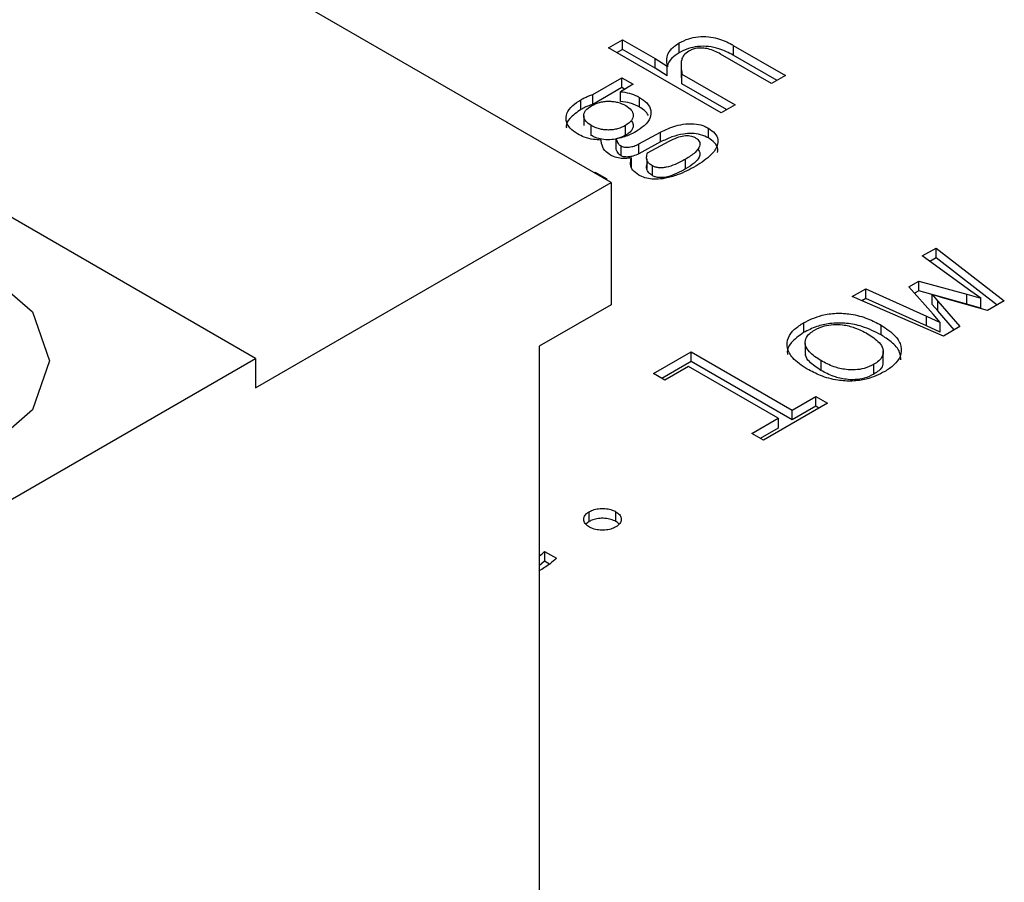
# Model space of a CAD drawing. Header units: millimetres. Extents: x 0 to 420, y 0 to 297.
# Tile 60 of 138: x 88.089 to 88.911, y 49.634 to 50.354. Entities that reach past the tile are written whole.
import ezdxf

# ---------------------------------------------------------------- set-up
doc = ezdxf.new("R2010")
doc.units = ezdxf.units.MM

msp = doc.modelspace()

# ---------------------------------------------------------------- linework, layer by layer
at = {"color": 7, "linetype": 'Continuous', "lineweight": 25}
for p, q in [((88.58254, 50.21786), (87.16833, 51.03427)), ((88.28556, 50.07091), (86.87135, 50.88732)), ((88.58049, 50.33035), (88.5921, 50.33705)), ((88.5921, 50.33705), (88.61929, 50.32135)), ((88.5921, 50.32889), (88.5921, 50.33705)), ((88.63939, 50.32614), (88.63939, 50.33431)), ((88.67454, 50.27606), (88.58049, 50.33035)), ((88.5921, 50.32889), (88.58756, 50.32627)), ((88.61929, 50.31319), (88.5921, 50.32889)), ((88.71669, 50.30039), (88.67399, 50.32504)), ((88.68466, 50.33228), (88.7283, 50.30709)), ((88.68466, 50.33228), (88.68466, 50.32412)), ((88.61929, 50.32135), (88.62942, 50.31505)), ((88.61929, 50.31319), (88.61929, 50.32135)), ((88.6412, 50.31819), (88.6412, 50.31002)), ((88.72123, 50.30301), (88.68466, 50.32412)), ((88.62942, 50.30689), (88.61929, 50.31319)), ((88.62942, 50.30689), (88.62942, 50.31505)), ((88.64181, 50.30019), (88.6415, 50.31002)), ((88.56732, 50.29126), (88.59155, 50.30525)), ((88.59155, 50.30525), (88.60098, 50.29981)), ((88.59155, 50.29708), (88.59155, 50.30525)), ((88.64181, 50.30835), (88.68615, 50.28276)), ((88.64181, 50.30019), (88.64181, 50.30835)), ((88.7283, 50.30709), (88.71669, 50.30039)), ((88.59155, 50.29708), (88.56732, 50.28309)), ((88.60098, 50.29981), (88.59031, 50.29364)), ((88.59031, 50.28548), (88.59031, 50.29364)), ((88.59391, 50.29572), (88.59155, 50.29708)), ((88.67907, 50.27868), (88.64181, 50.30019)), ((88.55735, 50.27878), (88.55735, 50.28694)), ((88.56732, 50.28309), (88.56732, 50.29126)), ((88.60628, 50.28076), (88.60628, 50.28892)), ((88.68615, 50.28276), (88.67454, 50.27606)), ((88.55979, 50.27359), (88.55979, 50.26542)), ((88.56592, 50.25718), (88.56592, 50.26535)), ((88.59475, 50.25727), (88.59475, 50.26544)), ((88.60581, 50.25006), (88.62397, 50.25982)), ((88.62397, 50.25165), (88.62397, 50.25982)), ((88.66394, 50.25503), (88.66394, 50.26319)), ((88.58672, 50.24616), (88.58672, 50.25433)), ((88.62397, 50.25165), (88.60581, 50.24189)), ((88.61298, 50.24259), (88.63106, 50.25231)), ((88.59093, 50.24023), (88.59093, 50.24839)), ((88.60581, 50.24189), (88.60581, 50.25006)), ((88.5995, 50.23024), (88.5995, 50.23841)), ((88.61231, 50.23759), (88.61231, 50.22942)), ((88.64477, 50.22912), (88.64477, 50.23728)), ((88.56848, 50.22598), (88.56927, 50.22644)), ((88.56927, 50.22644), (88.57893, 50.22086)), ((88.56927, 50.22553), (88.56927, 50.22644)), ((88.61711, 50.22358), (88.61711, 50.23175)), ((88.57893, 50.22086), (88.57814, 50.22041)), ((88.28556, 50.04642), (88.58254, 50.21786)), ((88.58254, 50.21786), (88.58254, 50.1158)), ((88.84254, 50.15652), (88.854, 50.16313)), ((88.854, 50.16313), (88.91103, 50.11896)), ((88.854, 50.15496), (88.854, 50.16313)), ((88.88306, 50.1271), (88.84254, 50.15652)), ((88.854, 50.15496), (88.84881, 50.15197)), ((88.90499, 50.11547), (88.854, 50.15496)), ((88.78395, 50.12269), (88.79524, 50.12921)), ((88.79524, 50.12921), (88.84613, 50.10623)), ((88.79524, 50.12105), (88.79524, 50.12921)), ((88.83116, 50.13079), (88.8395, 50.1356)), ((88.8515, 50.1078), (88.83116, 50.13079)), ((88.8395, 50.1356), (88.87963, 50.12449)), ((88.8395, 50.12743), (88.8395, 50.1356)), ((88.86031, 50.08967), (88.78395, 50.12269)), ((88.79524, 50.12105), (88.79203, 50.11919)), ((88.84613, 50.09806), (88.79524, 50.12105)), ((88.8395, 50.12743), (88.83595, 50.12538)), ((88.87963, 50.11632), (88.8395, 50.12743)), ((88.85072, 50.12426), (88.85563, 50.11882)), ((88.85937, 50.12143), (88.85072, 50.12426)), ((88.85072, 50.1161), (88.85072, 50.12426)), ((88.89701, 50.11086), (88.85937, 50.12143)), ((88.87963, 50.12449), (88.89147, 50.12116)), ((88.87963, 50.11632), (88.87963, 50.12449)), ((88.89147, 50.12116), (88.88306, 50.1271)), ((88.89147, 50.11299), (88.89147, 50.12116)), ((88.58254, 50.1158), (88.52244, 50.0811)), ((88.85563, 50.11066), (88.85072, 50.1161)), ((88.85563, 50.11882), (88.87394, 50.09754)), ((88.85563, 50.11066), (88.85563, 50.11882)), ((88.89147, 50.11299), (88.87963, 50.11632)), ((88.91103, 50.11896), (88.89701, 50.11086)), ((88.84613, 50.10623), (88.8575, 50.1011)), ((88.84613, 50.09806), (88.84613, 50.10623)), ((88.8575, 50.1011), (88.8515, 50.1078)), ((88.86925, 50.09483), (88.85563, 50.11066)), ((88.74343, 50.10074), (88.74343, 50.09257)), ((88.8081, 50.09059), (88.8081, 50.09876)), ((88.8575, 50.09293), (88.84613, 50.09806)), ((88.8575, 50.09293), (88.8575, 50.1011)), ((88.87394, 50.09754), (88.86031, 50.08967)), ((88.52244, 50.0811), (88.52244, 48.86037)), ((88.74474, 50.0833), (88.74474, 50.07513)), ((87.81887, 49.8015), (88.28556, 50.07091)), ((88.28556, 50.07091), (88.28556, 50.04642)), ((88.6179, 50.05832), (88.64938, 50.07649)), ((88.64938, 50.07649), (88.73377, 50.02778)), ((88.64938, 50.06833), (88.64938, 50.07649)), ((88.80991, 50.06926), (88.80991, 50.07743)), ((88.64938, 50.06833), (88.62497, 50.05424)), ((88.6472, 50.06426), (88.62741, 50.05283)), ((88.72208, 50.02103), (88.6472, 50.06426)), ((88.73377, 50.01961), (88.64938, 50.06833)), ((88.75784, 50.06912), (88.75784, 50.06095)), ((88.8021, 50.05789), (88.8021, 50.06606)), ((88.62741, 50.05283), (88.6179, 50.05832)), ((88.73377, 50.02778), (88.75364, 50.03925)), ((88.75364, 50.03925), (88.7633, 50.03367)), ((88.75364, 50.03108), (88.75364, 50.03925)), ((88.7633, 50.03367), (88.70977, 50.00277)), ((88.75364, 50.03108), (88.73377, 50.01961)), ((88.75623, 50.02959), (88.75364, 50.03108)), ((88.70011, 50.00835), (88.72208, 50.02103)), ((88.72208, 50.02103), (88.72208, 50.01287)), ((88.73377, 50.01961), (88.73377, 50.02778)), ((88.72208, 50.01287), (88.70718, 50.00426)), ((88.70977, 50.00277), (88.70011, 50.00835)), ((88.56437, 49.93487), (88.56437, 49.94303)), ((88.58658, 49.93482), (88.58658, 49.94299)), ((88.56437, 49.93487), (88.56147, 49.93257)), ((88.52705, 49.90988), (88.53702, 49.90412)), ((88.52705, 49.90988), (88.52705, 49.90172)), ((88.52705, 49.90172), (88.52244, 49.89776)), ((88.53127, 49.89928), (88.52705, 49.90172))]:
    msp.add_line(p, q, dxfattribs=at)
at = {"color": 7, "linetype": 'Continuous', "lineweight": 25, "flags": 128}
msp.add_lwpolyline([(87.79766, 50.14439), (87.85767, 50.16754), (87.92847, 50.17567), (87.99927, 50.16754), (88.05928, 50.14439), (88.09939, 50.10974), (88.11347, 50.06887), (88.09939, 50.028), (88.05928, 49.99336), (87.99927, 49.97021), (87.92847, 49.96208), (87.85767, 49.97021), (87.79766, 49.99336), (87.75755, 50.028), (87.74347, 50.06887), (87.75755, 50.10974), (87.79766, 50.14439)], dxfattribs=at)
at = {"color": 7, "linetype": 'Continuous', "lineweight": 25}
for points, knots in [([(88.62942, 50.31505), (88.62923, 50.31698), (88.62878, 50.32158), (88.63111, 50.32867), (88.63678, 50.33253), (88.63939, 50.33431)], [0, 0, 0, 0, 0.278617, 0.667859, 1, 1, 1, 1]), ([(88.63939, 50.33431), (88.64193, 50.3356), (88.64659, 50.33799), (88.65527, 50.3398), (88.66379, 50.33979), (88.67372, 50.33773), (88.68031, 50.33476), (88.68423, 50.33253), (88.68466, 50.33228)], [0, 0, 0, 0, 0.195335, 0.359181, 0.523498, 0.680072, 0.964289, 1, 1, 1, 1]), ([(88.63939, 50.32614), (88.6372, 50.32467), (88.6324, 50.32145), (88.62963, 50.31708), (88.6296, 50.31462), (88.6296, 50.31447)], [0, 0, 0, 0, 0.440976, 0.965634, 1, 1, 1, 1]), ([(88.68466, 50.32412), (88.68084, 50.32611), (88.67475, 50.32929), (88.6641, 50.33165), (88.65511, 50.33163), (88.64644, 50.32974), (88.6419, 50.32742), (88.63939, 50.32614)], [0, 0, 0, 0, 0.296867, 0.472764, 0.650046, 0.807006, 1, 1, 1, 1]), ([(88.6475, 50.32747), (88.64592, 50.32639), (88.64287, 50.3243), (88.64035, 50.31761), (88.64118, 50.31233), (88.64181, 50.30835)], [0, 0, 0, 0, 0.208687, 0.403338, 1, 1, 1, 1]), ([(88.67399, 50.32504), (88.67075, 50.32674), (88.66631, 50.32907), (88.65896, 50.33024), (88.65422, 50.33002), (88.65032, 50.32895), (88.64836, 50.32792), (88.6475, 50.32747)], [0, 0, 0, 0, 0.424512, 0.581572, 0.739635, 0.884372, 1, 1, 1, 1]), ([(88.59031, 50.29364), (88.59286, 50.29332), (88.59807, 50.29267), (88.6032, 50.29062), (88.60571, 50.28924), (88.60628, 50.28892)], [0, 0, 0, 0, 0.427648, 0.86962, 1, 1, 1, 1]), ([(88.55454, 50.25842), (88.55233, 50.25991), (88.54758, 50.26309), (88.54445, 50.26919), (88.54528, 50.27588), (88.54971, 50.28201), (88.55494, 50.28539), (88.55735, 50.28694)], [0, 0, 0, 0, 0.182576, 0.391956, 0.57598, 0.805124, 1, 1, 1, 1]), ([(88.55735, 50.28694), (88.55856, 50.2876), (88.56068, 50.28876), (88.56406, 50.29018), (88.56623, 50.2909), (88.56732, 50.29126)], [0, 0, 0, 0, 0.400325, 0.698903, 1, 1, 1, 1]), ([(88.56615, 50.28195), (88.56828, 50.28299), (88.5714, 50.28453), (88.57653, 50.2855), (88.58042, 50.28576), (88.58432, 50.28556), (88.58952, 50.28464), (88.59267, 50.28309), (88.59482, 50.28204)], [0, 0, 0, 0, 0.2572035, 0.3773896, 0.498249, 0.6198844, 0.7406148, 1, 1, 1, 1]), ([(88.60628, 50.28076), (88.60505, 50.28141), (88.60268, 50.28266), (88.59746, 50.28454), (88.59312, 50.28511), (88.59031, 50.28548)], [0, 0, 0, 0, 0.274933, 0.52892, 1, 1, 1, 1]), ([(88.60628, 50.28892), (88.60849, 50.28744), (88.61324, 50.28425), (88.61637, 50.27816), (88.61553, 50.27145), (88.61107, 50.26533), (88.60585, 50.26194), (88.60347, 50.2604)], [0, 0, 0, 0, 0.182598, 0.392004, 0.576066, 0.806809, 1, 1, 1, 1]), ([(88.55735, 50.27878), (88.55396, 50.27638), (88.5482, 50.27229), (88.54464, 50.2666), (88.54517, 50.26399), (88.54526, 50.26355)], [0, 0, 0, 0, 0.542117, 0.92215, 1, 1, 1, 1]), ([(88.56732, 50.28309), (88.56587, 50.28261), (88.56336, 50.28176), (88.56006, 50.28027), (88.55825, 50.27928), (88.55735, 50.27878)], [0, 0, 0, 0, 0.400971, 0.699373, 1, 1, 1, 1]), ([(88.56592, 50.26535), (88.56429, 50.26651), (88.56105, 50.26881), (88.55956, 50.27259), (88.55997, 50.27562), (88.56154, 50.27877), (88.56428, 50.28066), (88.56615, 50.28195)], [0, 0, 0, 0, 0.239621, 0.476002, 0.605403, 0.732202, 1, 1, 1, 1]), ([(88.59482, 50.28204), (88.59653, 50.28086), (88.59988, 50.27856), (88.60127, 50.27474), (88.60092, 50.27173), (88.59936, 50.2686), (88.59662, 50.26672), (88.59475, 50.26544)], [0, 0, 0, 0, 0.245061, 0.480682, 0.607709, 0.732858, 1, 1, 1, 1]), ([(88.61384, 50.27375), (88.61287, 50.27518), (88.6111, 50.2778), (88.60778, 50.27983), (88.60628, 50.28076)], [0, 0, 0, 0, 0.547421, 1, 1, 1, 1]), ([(88.59954, 50.26944), (88.60017, 50.2684), (88.60156, 50.26614), (88.60063, 50.26249), (88.59815, 50.25942), (88.59575, 50.25791), (88.59475, 50.25727)], [0, 0, 0, 0, 0.244724, 0.537498, 0.805963, 1, 1, 1, 1]), ([(88.59475, 50.26544), (88.5926, 50.26438), (88.58946, 50.26283), (88.58429, 50.26185), (88.5804, 50.26158), (88.57649, 50.26179), (88.57126, 50.26273), (88.56809, 50.26428), (88.56592, 50.26535)], [0, 0, 0, 0, 0.258049, 0.378026, 0.498266, 0.619273, 0.739785, 1, 1, 1, 1]), ([(88.60347, 50.2604), (88.60153, 50.25937), (88.59812, 50.25757), (88.59246, 50.25549), (88.58865, 50.25472), (88.58672, 50.25433)], [0, 0, 0, 0, 0.395845, 0.693539, 1, 1, 1, 1]), ([(88.62397, 50.25982), (88.62801, 50.26178), (88.6343, 50.26483), (88.64494, 50.267), (88.65352, 50.26693), (88.66, 50.26528), (88.66291, 50.26374), (88.66394, 50.26319)], [0, 0, 0, 0, 0.348859, 0.542496, 0.737896, 0.906927, 1, 1, 1, 1]), ([(88.66394, 50.26319), (88.66591, 50.26181), (88.66983, 50.25906), (88.6722, 50.25385), (88.67149, 50.24763), (88.66591, 50.23959), (88.658, 50.23452), (88.65326, 50.23148)], [0, 0, 0, 0, 0.147753, 0.294129, 0.435313, 0.661551, 1, 1, 1, 1]), ([(88.57418, 50.25321), (88.5721, 50.25336), (88.56721, 50.25372), (88.56022, 50.25538), (88.55633, 50.25746), (88.55454, 50.25842)], [0, 0, 0, 0, 0.283377, 0.669334, 1, 1, 1, 1]), ([(88.59475, 50.25727), (88.59254, 50.2562), (88.58865, 50.25432), (88.58147, 50.2533), (88.57509, 50.25371), (88.56979, 50.25517), (88.56712, 50.25656), (88.56592, 50.25718)], [0, 0, 0, 0, 0.264201, 0.465319, 0.667219, 0.849696, 1, 1, 1, 1]), ([(88.58197, 50.24079), (88.58028, 50.24198), (88.57628, 50.24479), (88.57481, 50.24937), (88.57432, 50.25232), (88.57418, 50.25321)], [0, 0, 0, 0, 0.338813, 0.800468, 1, 1, 1, 1]), ([(88.58672, 50.25433), (88.58705, 50.2533), (88.58755, 50.25174), (88.58893, 50.24968), (88.59025, 50.24883), (88.59093, 50.24839)], [0, 0, 0, 0, 0.4804285, 0.7315261, 1, 1, 1, 1]), ([(88.66394, 50.25503), (88.66184, 50.25605), (88.6578, 50.25801), (88.65019, 50.25892), (88.64182, 50.2584), (88.63271, 50.25597), (88.62699, 50.25314), (88.62397, 50.25165)], [0, 0, 0, 0, 0.1799725, 0.3467936, 0.4992842, 0.7358663, 1, 1, 1, 1]), ([(88.63106, 50.25231), (88.63321, 50.25338), (88.63696, 50.25524), (88.64222, 50.25681), (88.64599, 50.25713), (88.6485, 50.25693), (88.65084, 50.25633), (88.65213, 50.25567), (88.6528, 50.25532)], [0, 0, 0, 0, 0.341509, 0.593379, 0.696805, 0.794024, 0.892651, 1, 1, 1, 1]), ([(88.6528, 50.25532), (88.65355, 50.25483), (88.65502, 50.25387), (88.65636, 50.25211), (88.65688, 50.25019), (88.65636, 50.24697), (88.65272, 50.24226), (88.64762, 50.23907), (88.64477, 50.23728)], [0, 0, 0, 0, 0.094421, 0.184061, 0.274979, 0.372999, 0.649431, 1, 1, 1, 1]), ([(88.67141, 50.24302), (88.67158, 50.24387), (88.67215, 50.24662), (88.66965, 50.25102), (88.66574, 50.25376), (88.66394, 50.25503)], [0, 0, 0, 0, 0.192614, 0.627991, 1, 1, 1, 1]), ([(88.59093, 50.24023), (88.59008, 50.2408), (88.58859, 50.24179), (88.58749, 50.2439), (88.58701, 50.2453), (88.58672, 50.24616)], [0, 0, 0, 0, 0.340751, 0.595599, 1, 1, 1, 1]), ([(88.59093, 50.24839), (88.59149, 50.24812), (88.59261, 50.24758), (88.59502, 50.24722), (88.59819, 50.24735), (88.6021, 50.24825), (88.6045, 50.24942), (88.60581, 50.25006)], [0, 0, 0, 0, 0.12976, 0.259708, 0.436283, 0.69412, 1, 1, 1, 1]), ([(88.65461, 50.2456), (88.65498, 50.24531), (88.65627, 50.24431), (88.657, 50.24196), (88.65607, 50.23823), (88.65205, 50.23363), (88.64734, 50.23071), (88.64477, 50.22912)], [0, 0, 0, 0, 0.056705, 0.197645, 0.364694, 0.653553, 1, 1, 1, 1]), ([(88.5995, 50.23841), (88.59786, 50.23813), (88.59466, 50.2376), (88.58943, 50.23804), (88.58512, 50.23917), (88.58285, 50.24034), (88.58197, 50.24079)], [0, 0, 0, 0, 0.266833, 0.520607, 0.814721, 1, 1, 1, 1]), ([(88.60581, 50.24189), (88.60418, 50.24111), (88.60167, 50.23992), (88.5975, 50.23912), (88.59448, 50.23906), (88.59223, 50.23956), (88.59131, 50.24003), (88.59093, 50.24023)], [0, 0, 0, 0, 0.377087, 0.577941, 0.780402, 0.908461, 1, 1, 1, 1]), ([(88.60581, 50.22406), (88.60388, 50.22538), (88.60016, 50.22794), (88.59835, 50.23316), (88.5991, 50.23657), (88.5995, 50.23841)], [0, 0, 0, 0, 0.332586, 0.6396, 1, 1, 1, 1]), ([(88.61711, 50.23175), (88.61617, 50.23237), (88.6143, 50.23361), (88.61252, 50.23607), (88.61202, 50.23914), (88.61263, 50.24135), (88.61298, 50.24259)], [0, 0, 0, 0, 0.213067, 0.422505, 0.675592, 1, 1, 1, 1]), ([(88.64477, 50.23728), (88.64197, 50.23575), (88.6371, 50.23309), (88.63027, 50.23072), (88.62538, 50.23001), (88.62225, 50.23005), (88.61937, 50.23062), (88.61788, 50.23136), (88.61711, 50.23175)], [0, 0, 0, 0, 0.356188, 0.620541, 0.725252, 0.818079, 0.906741, 1, 1, 1, 1]), ([(88.65326, 50.23148), (88.64833, 50.22883), (88.6407, 50.22472), (88.62895, 50.2213), (88.62056, 50.22031), (88.61368, 50.22093), (88.60893, 50.22239), (88.6066, 50.22364), (88.60581, 50.22406)], [0, 0, 0, 0, 0.366266, 0.56738, 0.711947, 0.826646, 0.94116, 1, 1, 1, 1]), ([(88.61711, 50.22358), (88.61601, 50.22433), (88.61366, 50.22592), (88.61184, 50.22951), (88.61235, 50.23243), (88.6129, 50.23419), (88.61298, 50.23442)], [0, 0, 0, 0, 0.251811, 0.5362, 0.9377, 1, 1, 1, 1]), ([(88.64477, 50.22912), (88.64016, 50.22661), (88.63418, 50.22335), (88.62522, 50.22174), (88.6212, 50.222), (88.61874, 50.22272), (88.61754, 50.22336), (88.61711, 50.22358)], [0, 0, 0, 0, 0.577853, 0.750513, 0.848261, 0.946233, 1, 1, 1, 1]), ([(88.74343, 50.10074), (88.7483, 50.10312), (88.7563, 50.10704), (88.77066, 50.10906), (88.78414, 50.10819), (88.79712, 50.10456), (88.80456, 50.10063), (88.8081, 50.09876)], [0, 0, 0, 0, 0.257558, 0.422806, 0.58834, 0.804255, 1, 1, 1, 1]), ([(88.74639, 50.06205), (88.74194, 50.06503), (88.73424, 50.07019), (88.72904, 50.07957), (88.72981, 50.08803), (88.73507, 50.09536), (88.74075, 50.09901), (88.74343, 50.10074)], [0, 0, 0, 0, 0.26852, 0.46509, 0.662738, 0.841004, 1, 1, 1, 1]), ([(88.8081, 50.09059), (88.80302, 50.09319), (88.79449, 50.09754), (88.77925, 50.10073), (88.76587, 50.10055), (88.75339, 50.09766), (88.74693, 50.09436), (88.74343, 50.09257)], [0, 0, 0, 0, 0.275337, 0.461334, 0.648915, 0.810096, 1, 1, 1, 1]), ([(88.75255, 50.09467), (88.75515, 50.09594), (88.75974, 50.09819), (88.76817, 50.09954), (88.77704, 50.09916), (88.78723, 50.09665), (88.79336, 50.09342), (88.7968, 50.09161)], [0, 0, 0, 0, 0.201383, 0.354524, 0.507683, 0.724032, 1, 1, 1, 1]), ([(88.8081, 50.09876), (88.81254, 50.09578), (88.82024, 50.09063), (88.82558, 50.08128), (88.82489, 50.07284), (88.81968, 50.06545), (88.81396, 50.06175), (88.81122, 50.05999)], [0, 0, 0, 0, 0.2677092, 0.463613, 0.660672, 0.837729, 1, 1, 1, 1]), ([(88.74343, 50.09257), (88.73958, 50.08986), (88.73282, 50.08511), (88.72914, 50.0782), (88.72989, 50.07486), (88.73005, 50.07415)], [0, 0, 0, 0, 0.5098507, 0.8953841, 1, 1, 1, 1]), ([(88.75784, 50.06912), (88.75426, 50.07145), (88.74854, 50.07519), (88.74449, 50.08172), (88.74458, 50.0872), (88.7478, 50.09167), (88.75113, 50.09377), (88.75255, 50.09467)], [0, 0, 0, 0, 0.320293, 0.512035, 0.705287, 0.87523, 1, 1, 1, 1]), ([(88.7968, 50.09161), (88.80038, 50.08927), (88.80611, 50.08554), (88.81016, 50.079), (88.81006, 50.07353), (88.80685, 50.06905), (88.80351, 50.06695), (88.8021, 50.06606)], [0, 0, 0, 0, 0.320293, 0.512035, 0.705287, 0.87523, 1, 1, 1, 1]), ([(88.82468, 50.06972), (88.82453, 50.07184), (88.82415, 50.07722), (88.81765, 50.08446), (88.811, 50.08873), (88.8081, 50.09059)], [0, 0, 0, 0, 0.267992, 0.680765, 1, 1, 1, 1]), ([(88.75784, 50.06095), (88.75437, 50.06329), (88.74882, 50.06702), (88.74485, 50.07225), (88.74507, 50.07462), (88.74511, 50.07513)], [0, 0, 0, 0, 0.567102, 0.906595, 1, 1, 1, 1]), ([(88.81122, 50.05999), (88.80635, 50.0576), (88.79836, 50.05369), (88.78402, 50.05168), (88.77056, 50.05255), (88.75749, 50.05619), (88.74998, 50.06016), (88.74639, 50.06205)], [0, 0, 0, 0, 0.256895, 0.42118, 0.585667, 0.801736, 1, 1, 1, 1]), ([(88.8021, 50.06606), (88.7995, 50.06478), (88.79494, 50.06252), (88.78652, 50.06119), (88.77769, 50.06155), (88.76749, 50.06407), (88.76132, 50.0673), (88.75784, 50.06912)], [0, 0, 0, 0, 0.201285, 0.353807, 0.506253, 0.721751, 1, 1, 1, 1]), ([(88.80953, 50.06927), (88.80966, 50.0679), (88.80994, 50.06488), (88.80681, 50.06089), (88.8035, 50.05878), (88.8021, 50.05789)], [0, 0, 0, 0, 0.322827, 0.713312, 1, 1, 1, 1]), ([(88.8021, 50.05789), (88.7995, 50.05661), (88.79494, 50.05436), (88.78652, 50.05302), (88.77769, 50.05339), (88.76749, 50.0559), (88.76132, 50.05913), (88.75784, 50.06095)], [0, 0, 0, 0, 0.201285, 0.353807, 0.506253, 0.721751, 1, 1, 1, 1]), ([(88.56445, 49.93021), (88.56335, 49.93096), (88.56109, 49.93252), (88.5596, 49.93551), (88.55985, 49.93861), (88.56159, 49.94123), (88.56357, 49.94251), (88.56437, 49.94303)], [0, 0, 0, 0, 0.205634, 0.424863, 0.638617, 0.85327, 1, 1, 1, 1]), ([(88.56437, 49.94303), (88.56568, 49.94366), (88.56834, 49.94494), (88.57349, 49.94578), (88.5788, 49.94564), (88.58337, 49.94462), (88.58563, 49.94347), (88.58658, 49.94299)], [0, 0, 0, 0, 0.205919, 0.418743, 0.634132, 0.845743, 1, 1, 1, 1]), ([(88.58658, 49.94299), (88.58767, 49.94223), (88.58986, 49.94071), (88.59126, 49.93776), (88.59103, 49.93472), (88.58929, 49.9321), (88.58731, 49.9308), (88.5865, 49.93026)], [0, 0, 0, 0, 0.207759, 0.417794, 0.633143, 0.848752, 1, 1, 1, 1]), ([(88.58658, 49.93482), (88.58528, 49.93546), (88.58259, 49.93676), (88.5774, 49.93762), (88.57205, 49.93747), (88.56753, 49.93647), (88.5653, 49.93534), (88.56437, 49.93487)], [0, 0, 0, 0, 0.205695, 0.424989, 0.638874, 0.850471, 1, 1, 1, 1]), ([(88.5865, 49.93026), (88.5852, 49.92963), (88.58254, 49.92833), (88.57738, 49.92751), (88.57206, 49.92764), (88.56755, 49.92863), (88.56533, 49.92977), (88.56445, 49.93021)], [0, 0, 0, 0, 0.20746, 0.423902, 0.637463, 0.856184, 1, 1, 1, 1]), ([(88.58924, 49.93257), (88.5891, 49.9328), (88.58856, 49.93367), (88.58742, 49.93433), (88.58658, 49.93482)], [0, 0, 0, 0, 0.262084, 1, 1, 1, 1]), ([(88.52244, 49.90584), (88.52248, 49.90587), (88.5242, 49.90714), (88.52564, 49.90853), (88.52705, 49.90988)], [0, 0, 0, 0, 0.0254148, 1, 1, 1, 1]), ([(88.53702, 49.90412), (88.53521, 49.9025), (88.53216, 49.89976), (88.527, 49.89628), (88.52381, 49.89437), (88.52222, 49.89342)], [0, 0, 0, 0, 0.421428, 0.71017, 1, 1, 1, 1])]:
    msp.add_open_spline(points, degree=3, knots=knots, dxfattribs=at)

doc.saveas('drawing.dxf')
